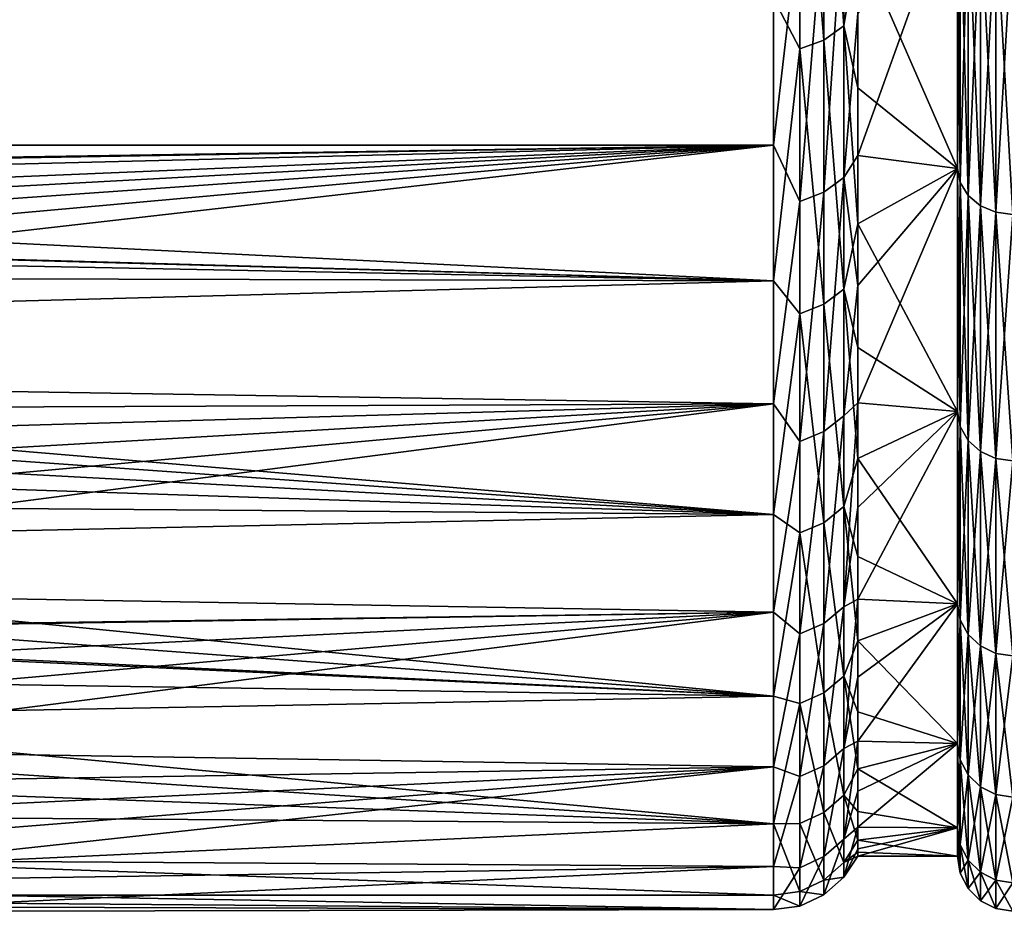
# Model space of a CAD drawing. Header units: millimetres. Extents: x -147 to 182, y -41 to 41.
# Tile 13 of 256: x -118 to -113, y -23 to -18. Entities that reach past the tile are written whole.
import ezdxf

# ---------------------------------------------------------------- set-up
doc = ezdxf.new("R2010")
doc.units = ezdxf.units.MM
doc.header["$LTSCALE"] = 51.403556
for name, color, linetype in [('12', 7, 'CONTINUOUS'), ('13', 7, 'CONTINUOUS'), ('14', 7, 'CONTINUOUS'), ('142', 7, 'CONTINUOUS'), ('35', 7, 'CONTINUOUS'), ('36', 7, 'CONTINUOUS'), ('37', 7, 'CONTINUOUS'), ('38', 7, 'CONTINUOUS')]:
    doc.layers.add(name, color=color, linetype=linetype)

msp = doc.modelspace()

# ---------------------------------------------------------------- linework, layer by layer
at = {"layer": '12', "color": 7, "linetype": 'CONTINUOUS'}
for points in [[(-113, -18.9658, 12.4735), (-112.9853, -17.4602, 14.6509), (-113, -17.3889, 14.5917), (-113, -18.9658, 12.4735)], [(-112.9853, -19.043, 12.5248), (-112.9853, -17.4602, 14.6509), (-113, -18.9658, 12.4735), (-112.9853, -19.043, 12.5248)], [(-112.9853, -17.4602, 14.6509), (-112.9853, -19.043, 12.5248), (-112.9427, -17.5243, 14.7047), (-112.9853, -17.4602, 14.6509)], [(-112.9427, -17.5243, 14.7047), (-112.9853, -19.043, 12.5248), (-112.9427, -19.113, 12.5708), (-112.9427, -17.5243, 14.7047)], [(-112.9427, -17.5243, 14.7047), (-112.9427, -19.113, 12.5708), (-112.8762, -17.5752, 14.7474), (-112.9427, -17.5243, 14.7047)], [(-112.8762, -17.5752, 14.7474), (-112.9427, -19.113, 12.5708), (-112.8762, -19.1684, 12.6073), (-112.8762, -17.5752, 14.7474)], [(-112.8762, -17.5752, 14.7474), (-112.8762, -19.1684, 12.6073), (-112.7924, -17.6078, 14.7747), (-112.8762, -17.5752, 14.7474)], [(-112.7924, -17.6078, 14.7747), (-112.8762, -19.1684, 12.6073), (-112.7924, -19.204, 12.6307), (-112.7924, -17.6078, 14.7747)], [(-112.7, -17.619, 14.7841), (-112.7924, -17.6078, 14.7747), (-112.7924, -19.204, 12.6307), (-112.7, -17.619, 14.7841)], [(-112.7, -19.2162, 12.6387), (-112.7, -17.619, 14.7841), (-112.7924, -19.204, 12.6307), (-112.7, -19.2162, 12.6387)], [(-113, -20.2854, 10.1878), (-112.9853, -19.043, 12.5248), (-113, -18.9658, 12.4735), (-113, -20.2854, 10.1878)], [(-112.9853, -20.3683, 10.2293), (-112.9853, -19.043, 12.5248), (-113, -20.2854, 10.1878), (-112.9853, -20.3683, 10.2293)], [(-112.9853, -19.043, 12.5248), (-112.9853, -20.3683, 10.2293), (-112.9427, -19.113, 12.5708), (-112.9853, -19.043, 12.5248)], [(-112.9427, -19.113, 12.5708), (-112.9853, -20.3683, 10.2293), (-112.9427, -20.4431, 10.2669), (-112.9427, -19.113, 12.5708)], [(-112.9427, -19.113, 12.5708), (-112.9427, -20.4431, 10.2669), (-112.8762, -19.1684, 12.6073), (-112.9427, -19.113, 12.5708)], [(-112.8762, -19.1684, 12.6073), (-112.9427, -20.4431, 10.2669), (-112.8762, -20.5024, 10.2967), (-112.8762, -19.1684, 12.6073)], [(-112.8762, -19.1684, 12.6073), (-112.8762, -20.5024, 10.2967), (-112.7924, -19.204, 12.6307), (-112.8762, -19.1684, 12.6073)], [(-112.7924, -19.204, 12.6307), (-112.8762, -20.5024, 10.2967), (-112.7924, -20.5405, 10.3158), (-112.7924, -19.204, 12.6307)], [(-112.7, -19.2162, 12.6387), (-112.7924, -19.204, 12.6307), (-112.7924, -20.5405, 10.3158), (-112.7, -19.2162, 12.6387)], [(-112.7, -20.5536, 10.3224), (-112.7, -19.2162, 12.6387), (-112.7924, -20.5405, 10.3158), (-112.7, -20.5536, 10.3224)], [(-113, -21.3309, 7.7641), (-112.9853, -20.3683, 10.2293), (-113, -20.2854, 10.1878), (-113, -21.3309, 7.7641)], [(-112.9853, -21.4181, 7.7956), (-112.9853, -20.3683, 10.2293), (-113, -21.3309, 7.7641), (-112.9853, -21.4181, 7.7956)], [(-112.9853, -20.3683, 10.2293), (-112.9853, -21.4181, 7.7956), (-112.9427, -20.4431, 10.2669), (-112.9853, -20.3683, 10.2293)], [(-112.9427, -20.4431, 10.2669), (-112.9853, -21.4181, 7.7956), (-112.9427, -21.4968, 7.8242), (-112.9427, -20.4431, 10.2669)], [(-112.9427, -20.4431, 10.2669), (-112.9427, -21.4968, 7.8242), (-112.8762, -20.5024, 10.2967), (-112.9427, -20.4431, 10.2669)], [(-112.8762, -20.5024, 10.2967), (-112.9427, -21.4968, 7.8242), (-112.8762, -21.5592, 7.8469), (-112.8762, -20.5024, 10.2967)], [(-112.8762, -20.5024, 10.2967), (-112.8762, -21.5592, 7.8469), (-112.7924, -20.5405, 10.3158), (-112.8762, -20.5024, 10.2967)], [(-112.7924, -20.5405, 10.3158), (-112.8762, -21.5592, 7.8469), (-112.7924, -21.5992, 7.8615), (-112.7924, -20.5405, 10.3158)], [(-112.7, -20.5536, 10.3224), (-112.7924, -20.5405, 10.3158), (-112.7924, -21.5992, 7.8615), (-112.7, -20.5536, 10.3224)], [(-112.7, -21.6129, 7.8665), (-112.7, -20.5536, 10.3224), (-112.7924, -21.5992, 7.8615), (-112.7, -21.6129, 7.8665)], [(-113, -22.0882, 5.2344), (-112.9853, -21.4181, 7.7956), (-113, -21.3309, 7.7641), (-113, -22.0882, 5.2344)], [(-112.9853, -22.1783, 5.2564), (-112.9853, -21.4181, 7.7956), (-113, -22.0882, 5.2344), (-112.9853, -22.1783, 5.2564)], [(-112.9853, -21.4181, 7.7956), (-112.9853, -22.1783, 5.2564), (-112.9427, -21.4968, 7.8242), (-112.9853, -21.4181, 7.7956)], [(-112.9427, -21.4968, 7.8242), (-112.9853, -22.1783, 5.2564), (-112.9427, -22.2598, 5.2757), (-112.9427, -21.4968, 7.8242)], [(-112.9427, -21.4968, 7.8242), (-112.9427, -22.2598, 5.2757), (-112.8762, -21.5592, 7.8469), (-112.9427, -21.4968, 7.8242)], [(-112.8762, -21.5592, 7.8469), (-112.9427, -22.2598, 5.2757), (-112.8762, -22.3244, 5.291), (-112.8762, -21.5592, 7.8469)], [(-112.8762, -21.5592, 7.8469), (-112.8762, -22.3244, 5.291), (-112.7924, -21.5992, 7.8615), (-112.8762, -21.5592, 7.8469)], [(-112.7924, -21.5992, 7.8615), (-112.8762, -22.3244, 5.291), (-112.7924, -22.3658, 5.3008), (-112.7924, -21.5992, 7.8615)], [(-112.7, -21.6129, 7.8665), (-112.7924, -21.5992, 7.8615), (-112.7924, -22.3658, 5.3008), (-112.7, -21.6129, 7.8665)], [(-112.7, -22.38, 5.3042), (-112.7, -21.6129, 7.8665), (-112.7924, -22.3658, 5.3008), (-112.7, -22.38, 5.3042)], [(-113, -22.5465, 2.6357), (-112.9853, -22.1783, 5.2564), (-113, -22.0882, 5.2344), (-113, -22.5465, 2.6357)], [(-112.9853, -22.6386, 2.6461), (-112.9853, -22.1783, 5.2564), (-113, -22.5465, 2.6357), (-112.9853, -22.6386, 2.6461)], [(-112.9853, -22.1783, 5.2564), (-112.9853, -22.6386, 2.6461), (-112.9427, -22.2598, 5.2757), (-112.9853, -22.1783, 5.2564)], [(-112.9427, -22.2598, 5.2757), (-112.9853, -22.6386, 2.6461), (-112.9427, -22.7217, 2.6558), (-112.9427, -22.2598, 5.2757)], [(-112.9427, -22.2598, 5.2757), (-112.9427, -22.7217, 2.6558), (-112.8762, -22.3244, 5.291), (-112.9427, -22.2598, 5.2757)], [(-112.8762, -22.3244, 5.291), (-112.9427, -22.7217, 2.6558), (-112.8762, -22.7877, 2.6635), (-112.8762, -22.3244, 5.291)], [(-112.8762, -22.3244, 5.291), (-112.8762, -22.7877, 2.6635), (-112.7924, -22.3658, 5.3008), (-112.8762, -22.3244, 5.291)], [(-112.7924, -22.3658, 5.3008), (-112.8762, -22.7877, 2.6635), (-112.7924, -22.83, 2.6684), (-112.7924, -22.3658, 5.3008)], [(-112.7, -22.38, 5.3042), (-112.7924, -22.3658, 5.3008), (-112.7924, -22.83, 2.6684), (-112.7, -22.38, 5.3042)], [(-112.7, -22.8445, 2.6701), (-112.7, -22.38, 5.3042), (-112.7924, -22.83, 2.6684), (-112.7, -22.8445, 2.6701)], [(-113, -22.7), (-112.9853, -22.6386, 2.6461), (-113, -22.5465, 2.6357), (-113, -22.7)], [(-112.9853, -22.7927), (-112.9853, -22.6386, 2.6461), (-113, -22.7), (-112.9853, -22.7927)], [(-112.9853, -22.6386, 2.6461), (-112.9853, -22.7927), (-112.9427, -22.7217, 2.6558), (-112.9853, -22.6386, 2.6461)], [(-112.9427, -22.7217, 2.6558), (-112.9853, -22.7927), (-112.9427, -22.8764), (-112.9427, -22.7217, 2.6558)], [(-112.9427, -22.7217, 2.6558), (-112.9427, -22.8764), (-112.8762, -22.7877, 2.6635), (-112.9427, -22.7217, 2.6558)], [(-112.8762, -22.7877, 2.6635), (-112.9427, -22.8764), (-112.8762, -22.9428), (-112.8762, -22.7877, 2.6635)], [(-112.8762, -22.7877, 2.6635), (-112.8762, -22.9428), (-112.7924, -22.83, 2.6684), (-112.8762, -22.7877, 2.6635)], [(-112.7924, -22.83, 2.6684), (-112.8762, -22.9428), (-112.7924, -22.9854, 0), (-112.7924, -22.83, 2.6684)], [(-112.7, -22.8445, 2.6701), (-112.7924, -22.83, 2.6684), (-112.7924, -22.9854, 0), (-112.7, -22.8445, 2.6701)], [(-112.7, -23), (-112.7, -22.8445, 2.6701), (-112.7924, -22.9854, 0), (-112.7, -23)]]:
    msp.add_3dface(points, dxfattribs=at)
at = {"layer": '13', "color": 7, "linetype": 'CONTINUOUS'}
for points in [[(-112.9853, -17.4602, -14.6509), (-112.9853, -19.043, -12.5248), (-113, -17.3889, -14.5917), (-112.9853, -17.4602, -14.6509)], [(-113, -17.3889, -14.5917), (-112.9853, -19.043, -12.5248), (-113, -18.9658, -12.4735), (-113, -17.3889, -14.5917)], [(-112.9853, -19.043, -12.5248), (-112.9853, -17.4602, -14.6509), (-112.9427, -19.113, -12.5708), (-112.9853, -19.043, -12.5248)], [(-112.9427, -19.113, -12.5708), (-112.9853, -17.4602, -14.6509), (-112.9427, -17.5243, -14.7047), (-112.9427, -19.113, -12.5708)], [(-112.9427, -19.113, -12.5708), (-112.9427, -17.5243, -14.7047), (-112.8762, -19.1684, -12.6073), (-112.9427, -19.113, -12.5708)], [(-112.8762, -19.1684, -12.6073), (-112.9427, -17.5243, -14.7047), (-112.8762, -17.5752, -14.7474), (-112.8762, -19.1684, -12.6073)], [(-112.8762, -19.1684, -12.6073), (-112.8762, -17.5752, -14.7474), (-112.7924, -19.204, -12.6307), (-112.8762, -19.1684, -12.6073)], [(-112.7924, -19.204, -12.6307), (-112.8762, -17.5752, -14.7474), (-112.7924, -17.6078, -14.7747), (-112.7924, -19.204, -12.6307)], [(-112.7, -17.619, -14.7841), (-112.7, -19.2162, -12.6387), (-112.7924, -17.6078, -14.7747), (-112.7, -17.619, -14.7841)], [(-112.7, -19.2162, -12.6387), (-112.7924, -19.204, -12.6307), (-112.7924, -17.6078, -14.7747), (-112.7, -19.2162, -12.6387)], [(-112.9853, -19.043, -12.5248), (-112.9853, -20.3683, -10.2293), (-113, -18.9658, -12.4735), (-112.9853, -19.043, -12.5248)], [(-113, -18.9658, -12.4735), (-112.9853, -20.3683, -10.2293), (-113, -20.2854, -10.1878), (-113, -18.9658, -12.4735)], [(-112.9853, -20.3683, -10.2293), (-112.9853, -19.043, -12.5248), (-112.9427, -20.4431, -10.2669), (-112.9853, -20.3683, -10.2293)], [(-112.9427, -20.4431, -10.2669), (-112.9853, -19.043, -12.5248), (-112.9427, -19.113, -12.5708), (-112.9427, -20.4431, -10.2669)], [(-112.9427, -20.4431, -10.2669), (-112.9427, -19.113, -12.5708), (-112.8762, -20.5024, -10.2967), (-112.9427, -20.4431, -10.2669)], [(-112.8762, -20.5024, -10.2967), (-112.9427, -19.113, -12.5708), (-112.8762, -19.1684, -12.6073), (-112.8762, -20.5024, -10.2967)], [(-112.8762, -20.5024, -10.2967), (-112.8762, -19.1684, -12.6073), (-112.7924, -20.5405, -10.3158), (-112.8762, -20.5024, -10.2967)], [(-112.7924, -20.5405, -10.3158), (-112.8762, -19.1684, -12.6073), (-112.7924, -19.204, -12.6307), (-112.7924, -20.5405, -10.3158)], [(-112.7, -19.2162, -12.6387), (-112.7, -20.5536, -10.3224), (-112.7924, -19.204, -12.6307), (-112.7, -19.2162, -12.6387)], [(-112.7, -20.5536, -10.3224), (-112.7924, -20.5405, -10.3158), (-112.7924, -19.204, -12.6307), (-112.7, -20.5536, -10.3224)], [(-112.9853, -20.3683, -10.2293), (-112.9853, -21.4181, -7.7956), (-113, -20.2854, -10.1878), (-112.9853, -20.3683, -10.2293)], [(-113, -20.2854, -10.1878), (-112.9853, -21.4181, -7.7956), (-113, -21.3309, -7.7641), (-113, -20.2854, -10.1878)], [(-112.9853, -21.4181, -7.7956), (-112.9853, -20.3683, -10.2293), (-112.9427, -21.4968, -7.8242), (-112.9853, -21.4181, -7.7956)], [(-112.9427, -21.4968, -7.8242), (-112.9853, -20.3683, -10.2293), (-112.9427, -20.4431, -10.2669), (-112.9427, -21.4968, -7.8242)], [(-112.9427, -21.4968, -7.8242), (-112.9427, -20.4431, -10.2669), (-112.8762, -21.5592, -7.8469), (-112.9427, -21.4968, -7.8242)], [(-112.8762, -21.5592, -7.8469), (-112.9427, -20.4431, -10.2669), (-112.8762, -20.5024, -10.2967), (-112.8762, -21.5592, -7.8469)], [(-112.8762, -21.5592, -7.8469), (-112.8762, -20.5024, -10.2967), (-112.7924, -21.5992, -7.8615), (-112.8762, -21.5592, -7.8469)], [(-112.7924, -21.5992, -7.8615), (-112.8762, -20.5024, -10.2967), (-112.7924, -20.5405, -10.3158), (-112.7924, -21.5992, -7.8615)], [(-112.7, -20.5536, -10.3224), (-112.7, -21.6129, -7.8665), (-112.7924, -20.5405, -10.3158), (-112.7, -20.5536, -10.3224)], [(-112.7, -21.6129, -7.8665), (-112.7924, -21.5992, -7.8615), (-112.7924, -20.5405, -10.3158), (-112.7, -21.6129, -7.8665)], [(-112.9853, -21.4181, -7.7956), (-112.9853, -22.1783, -5.2564), (-113, -21.3309, -7.7641), (-112.9853, -21.4181, -7.7956)], [(-113, -21.3309, -7.7641), (-112.9853, -22.1783, -5.2564), (-113, -22.0882, -5.2344), (-113, -21.3309, -7.7641)], [(-112.9853, -22.1783, -5.2564), (-112.9853, -21.4181, -7.7956), (-112.9427, -22.2598, -5.2757), (-112.9853, -22.1783, -5.2564)], [(-112.9427, -22.2598, -5.2757), (-112.9853, -21.4181, -7.7956), (-112.9427, -21.4968, -7.8242), (-112.9427, -22.2598, -5.2757)], [(-112.9427, -22.2598, -5.2757), (-112.9427, -21.4968, -7.8242), (-112.8762, -22.3244, -5.291), (-112.9427, -22.2598, -5.2757)], [(-112.8762, -22.3244, -5.291), (-112.9427, -21.4968, -7.8242), (-112.8762, -21.5592, -7.8469), (-112.8762, -22.3244, -5.291)], [(-112.8762, -22.3244, -5.291), (-112.8762, -21.5592, -7.8469), (-112.7924, -22.3658, -5.3008), (-112.8762, -22.3244, -5.291)], [(-112.7924, -22.3658, -5.3008), (-112.8762, -21.5592, -7.8469), (-112.7924, -21.5992, -7.8615), (-112.7924, -22.3658, -5.3008)], [(-112.7, -21.6129, -7.8665), (-112.7, -22.38, -5.3042), (-112.7924, -21.5992, -7.8615), (-112.7, -21.6129, -7.8665)], [(-112.7, -22.38, -5.3042), (-112.7924, -22.3658, -5.3008), (-112.7924, -21.5992, -7.8615), (-112.7, -22.38, -5.3042)], [(-112.9853, -22.1783, -5.2564), (-112.9853, -22.6386, -2.6461), (-113, -22.0882, -5.2344), (-112.9853, -22.1783, -5.2564)], [(-113, -22.0882, -5.2344), (-112.9853, -22.6386, -2.6461), (-113, -22.5465, -2.6357), (-113, -22.0882, -5.2344)], [(-112.9853, -22.6386, -2.6461), (-112.9853, -22.1783, -5.2564), (-112.9427, -22.7217, -2.6558), (-112.9853, -22.6386, -2.6461)], [(-112.9427, -22.7217, -2.6558), (-112.9853, -22.1783, -5.2564), (-112.9427, -22.2598, -5.2757), (-112.9427, -22.7217, -2.6558)], [(-112.9427, -22.7217, -2.6558), (-112.9427, -22.2598, -5.2757), (-112.8762, -22.7877, -2.6635), (-112.9427, -22.7217, -2.6558)], [(-112.8762, -22.7877, -2.6635), (-112.9427, -22.2598, -5.2757), (-112.8762, -22.3244, -5.291), (-112.8762, -22.7877, -2.6635)], [(-112.8762, -22.7877, -2.6635), (-112.8762, -22.3244, -5.291), (-112.7924, -22.83, -2.6684), (-112.8762, -22.7877, -2.6635)], [(-112.7924, -22.83, -2.6684), (-112.8762, -22.3244, -5.291), (-112.7924, -22.3658, -5.3008), (-112.7924, -22.83, -2.6684)], [(-112.7, -22.38, -5.3042), (-112.7, -22.8445, -2.6701), (-112.7924, -22.3658, -5.3008), (-112.7, -22.38, -5.3042)], [(-112.7, -22.8445, -2.6701), (-112.7924, -22.83, -2.6684), (-112.7924, -22.3658, -5.3008), (-112.7, -22.8445, -2.6701)], [(-112.9853, -22.7927), (-113, -22.7), (-113, -22.5465, -2.6357), (-112.9853, -22.7927)], [(-112.9853, -22.6386, -2.6461), (-112.9853, -22.7927), (-113, -22.5465, -2.6357), (-112.9853, -22.6386, -2.6461)], [(-112.9427, -22.8764), (-112.9853, -22.7927), (-112.9853, -22.6386, -2.6461), (-112.9427, -22.8764)], [(-112.9427, -22.8764), (-112.9853, -22.6386, -2.6461), (-112.9427, -22.7217, -2.6558), (-112.9427, -22.8764)], [(-112.8762, -22.9428), (-112.9427, -22.8764), (-112.9427, -22.7217, -2.6558), (-112.8762, -22.9428)], [(-112.8762, -22.9428), (-112.9427, -22.7217, -2.6558), (-112.8762, -22.7877, -2.6635), (-112.8762, -22.9428)], [(-112.7924, -22.9854, 0), (-112.8762, -22.9428), (-112.8762, -22.7877, -2.6635), (-112.7924, -22.9854, 0)], [(-112.7924, -22.9854, 0), (-112.8762, -22.7877, -2.6635), (-112.7924, -22.83, -2.6684), (-112.7924, -22.9854, 0)], [(-112.7, -22.8445, -2.6701), (-112.7, -23), (-112.7924, -22.83, -2.6684), (-112.7, -22.8445, -2.6701)], [(-112.7, -23), (-112.7924, -22.9854, 0), (-112.7924, -22.83, -2.6684), (-112.7, -23)]]:
    msp.add_3dface(points, dxfattribs=at)
at = {"layer": '14', "color": 7, "linetype": 'CONTINUOUS'}
for points in [[(-113, -17.3889, -14.5917), (-113, -18.9658, -12.4735), (-113.5417, -17.7272, -14.1787), (-113, -17.3889, -14.5917)], [(-113.5417, -17.7272, -14.1787), (-113, -18.9658, -12.4735), (-113.5417, -18.529, -13.1136), (-113.5417, -17.7272, -14.1787)], [(-113.5417, -18.529, -13.1136), (-113, -18.9658, -12.4735), (-113.5417, -19.2668, -12.0033), (-113.5417, -18.529, -13.1136)], [(-113, -18.9658, -12.4735), (-113, -20.2854, -10.1878), (-113.5417, -19.2668, -12.0033), (-113, -18.9658, -12.4735)], [(-113.5417, -19.2668, -12.0033), (-113, -20.2854, -10.1878), (-113.5417, -19.9382, -10.8516), (-113.5417, -19.2668, -12.0033)], [(-113.5417, -19.9382, -10.8516), (-113, -20.2854, -10.1878), (-113.5417, -20.5409, -9.6624), (-113.5417, -19.9382, -10.8516)], [(-113, -20.2854, -10.1878), (-113, -21.3309, -7.7641), (-113.5417, -20.5409, -9.6624), (-113, -20.2854, -10.1878)], [(-113.5417, -20.5409, -9.6624), (-113, -21.3309, -7.7641), (-113.5417, -21.0727, -8.44), (-113.5417, -20.5409, -9.6624)], [(-113.5417, -21.0727, -8.44), (-113, -21.3309, -7.7641), (-113.5417, -21.5318, -7.1884), (-113.5417, -21.0727, -8.44)], [(-113, -21.3309, -7.7641), (-113, -22.0882, -5.2344), (-113.5417, -21.5318, -7.1884), (-113, -21.3309, -7.7641)], [(-113.5417, -21.5318, -7.1884), (-113, -22.0882, -5.2344), (-113.5417, -21.9166, -5.912), (-113.5417, -21.5318, -7.1884)], [(-113.5417, -21.9166, -5.912), (-113, -22.0882, -5.2344), (-113.5417, -22.2259, -4.6152), (-113.5417, -21.9166, -5.912)], [(-113, -22.0882, -5.2344), (-113, -22.5465, -2.6357), (-113.5417, -22.2259, -4.6152), (-113, -22.0882, -5.2344)], [(-113.5417, -22.2259, -4.6152), (-113, -22.5465, -2.6357), (-113.5417, -22.4585, -3.3025), (-113.5417, -22.2259, -4.6152)], [(-113.5417, -22.4585, -3.3025), (-113, -22.5465, -2.6357), (-113.5417, -22.6136, -1.9784), (-113.5417, -22.4585, -3.3025)], [(-113, -22.5465, -2.6357), (-113, -22.7), (-113.5417, -22.6136, -1.9784), (-113, -22.5465, -2.6357)], [(-113.5417, -22.6136, -1.9784), (-113, -22.7), (-113.5417, -22.6784, -0.9902), (-113.5417, -22.6136, -1.9784)], [(-113, -22.7), (-113.5417, -22.7), (-113.5417, -22.6784, -0.9902), (-113, -22.7)]]:
    msp.add_3dface(points, dxfattribs=at)
at = {"layer": '142', "color": 7, "linetype": 'CONTINUOUS'}
for points in [[(-113, -18.9658, 12.4735), (-113, -17.3889, 14.5917), (-113.5417, -18.8955, 12.5798), (-113, -18.9658, 12.4735)], [(-113, -17.3889, 14.5917), (-113.5417, -18.1244, 13.6673), (-113.5417, -18.8955, 12.5798), (-113, -17.3889, 14.5917)], [(-113, -18.9658, 12.4735), (-113.5417, -18.8955, 12.5798), (-113.5417, -19.6014, 11.4488), (-113, -18.9658, 12.4735)], [(-113, -20.2854, 10.1878), (-113, -18.9658, 12.4735), (-113.5417, -20.2397, 10.2784), (-113, -20.2854, 10.1878)], [(-113, -18.9658, 12.4735), (-113.5417, -19.6014, 11.4488), (-113.5417, -20.2397, 10.2784), (-113, -18.9658, 12.4735)], [(-113, -20.2854, 10.1878), (-113.5417, -20.2397, 10.2784), (-113.5417, -20.8081, 9.0726), (-113, -20.2854, 10.1878)], [(-113, -21.3309, 7.7641), (-113, -20.2854, 10.1878), (-113.5417, -21.3048, 7.8354), (-113, -21.3309, 7.7641)], [(-113, -20.2854, 10.1878), (-113.5417, -20.8081, 9.0726), (-113.5417, -21.3048, 7.8354), (-113, -20.2854, 10.1878)], [(-113, -21.3309, 7.7641), (-113.5417, -21.3048, 7.8354), (-113.5417, -21.7281, 6.5712), (-113, -21.3309, 7.7641)], [(-113, -22.0882, 5.2344), (-113, -21.3309, 7.7641), (-113.5417, -22.0763, 5.2844), (-113, -22.0882, 5.2344)], [(-113, -21.3309, 7.7641), (-113.5417, -21.7281, 6.5712), (-113.5417, -22.0763, 5.2844), (-113, -21.3309, 7.7641)], [(-113, -22.0882, 5.2344), (-113.5417, -22.0763, 5.2844), (-113.5417, -22.3485, 3.9793), (-113, -22.0882, 5.2344)], [(-113, -22.5465, 2.6357), (-113, -22.0882, 5.2344), (-113.5417, -22.5435, 2.6605), (-113, -22.5465, 2.6357)], [(-113, -22.0882, 5.2344), (-113.5417, -22.3485, 3.9793), (-113.5417, -22.5435, 2.6605), (-113, -22.0882, 5.2344)], [(-113, -22.5465, 2.6357), (-113.5417, -22.5435, 2.6605), (-113.5417, -22.6609, 1.3326), (-113, -22.5465, 2.6357)], [(-113, -22.7), (-113, -22.5465, 2.6357), (-113.5417, -22.7), (-113, -22.7)], [(-113.5417, -22.7), (-113, -22.5465, 2.6357), (-113.5417, -22.6609, 1.3326), (-113.5417, -22.7)]]:
    msp.add_3dface(points, dxfattribs=at)
at = {"layer": '35', "color": 7, "linetype": 'CONTINUOUS'}
for points in [[(-144.9361, -17.1816, 15.2903), (-144.9361, -18.8405, 13.1923), (-114, -17.1816, 15.2903), (-144.9361, -17.1816, 15.2903)], [(-114, -17.1816, 15.2903), (-144.9361, -18.8405, 13.1923), (-114, -18.8405, 13.1922), (-114, -17.1816, 15.2903)], [(-144.9361, -18.8405, 13.1923), (-131.5716, -19.1135, 12.7935), (-114, -18.8405, 13.1922), (-144.9361, -18.8405, 13.1923)], [(-131.5716, -19.1135, 12.7935), (-130.2266, -19.1136, 12.7934), (-114, -18.8405, 13.1922), (-131.5716, -19.1135, 12.7935)], [(-130.2266, -19.1136, 12.7934), (-128.8774, -19.2102, 12.6478), (-114, -18.8405, 13.1922), (-130.2266, -19.1136, 12.7934)], [(-128.8774, -19.2102, 12.6478), (-127.518, -19.4038, 12.3488), (-114, -18.8405, 13.1922), (-128.8774, -19.2102, 12.6478)], [(-127.518, -19.4038, 12.3488), (-126.835, -19.5367, 12.1374), (-114, -18.8405, 13.1922), (-127.518, -19.4038, 12.3488)], [(-126.835, -19.5367, 12.1374), (-126.1514, -19.693, 11.8822), (-114, -18.8405, 13.1922), (-126.835, -19.5367, 12.1374)], [(-126.1514, -19.693, 11.8822), (-125.4698, -19.8715, 11.5812), (-114, -18.8405, 13.1922), (-126.1514, -19.693, 11.8822)], [(-125.4698, -19.8715, 11.5812), (-124.7939, -20.0701, 11.2335), (-114, -18.8405, 13.1922), (-125.4698, -19.8715, 11.5812)], [(-114, -18.8405, 13.1922), (-124.7939, -20.0701, 11.2335), (-114, -20.2446, 10.9158), (-114, -18.8405, 13.1922)], [(-124.7939, -20.0701, 11.2335), (-124.1284, -20.2862, 10.8383), (-114, -20.2446, 10.9158), (-124.7939, -20.0701, 11.2335)], [(-124.1284, -20.2862, 10.8383), (-123.4792, -20.516, 10.3968), (-114, -20.2446, 10.9158), (-124.1284, -20.2862, 10.8383)], [(-123.4792, -20.516, 10.3968), (-122.8524, -20.7551, 9.9109), (-114, -20.2446, 10.9158), (-123.4792, -20.516, 10.3968)], [(-122.8524, -20.7551, 9.9109), (-122.2541, -20.9985, 9.3842), (-114, -20.2446, 10.9158), (-122.8524, -20.7551, 9.9109)], [(-122.2541, -20.9985, 9.3842), (-121.6895, -21.2414, 8.8206), (-114, -20.2446, 10.9158), (-122.2541, -20.9985, 9.3842)], [(-114, -20.2446, 10.9158), (-121.6895, -21.2414, 8.8206), (-114, -21.375, 8.4917), (-114, -20.2446, 10.9158)], [(-121.6895, -21.2414, 8.8206), (-121.1631, -21.479, 8.2252), (-114, -21.375, 8.4917), (-121.6895, -21.2414, 8.8206)], [(-121.1631, -21.479, 8.2252), (-121.1475, -21.4861, 8.2064), (-114, -21.375, 8.4917), (-121.1631, -21.479, 8.2252)], [(-121.1475, -21.4861, 8.2064), (-120.6782, -21.707, 7.603), (-114, -21.375, 8.4917), (-121.1475, -21.4861, 8.2064)], [(-120.6782, -21.707, 7.603), (-120.2368, -21.922, 6.9588), (-114, -21.375, 8.4917), (-120.6782, -21.707, 7.603)], [(-120.2368, -21.922, 6.9588), (-119.8399, -22.1212, 6.2969), (-114, -21.375, 8.4917), (-120.2368, -21.922, 6.9588)], [(-114, -21.375, 8.4917), (-119.8399, -22.1212, 6.2969), (-114, -22.2163, 5.9528), (-114, -21.375, 8.4917)], [(-119.8399, -22.1212, 6.2969), (-119.4877, -22.3025, 5.6211), (-114, -22.2163, 5.9528), (-119.8399, -22.1212, 6.2969)], [(-119.4877, -22.3025, 5.6211), (-119.1798, -22.4645, 4.9344), (-114, -22.2163, 5.9528), (-119.4877, -22.3025, 5.6211)], [(-119.1798, -22.4645, 4.9344), (-118.9156, -22.6059, 4.2396), (-114, -22.2163, 5.9528), (-119.1798, -22.4645, 4.9344)], [(-118.9156, -22.6059, 4.2396), (-118.6942, -22.7261, 3.539), (-114, -22.2163, 5.9528), (-118.9156, -22.6059, 4.2396)], [(-114, -22.2163, 5.9528), (-118.6942, -22.7261, 3.539), (-114, -22.7572, 3.3334), (-114, -22.2163, 5.9528)], [(-118.6942, -22.7261, 3.539), (-118.5146, -22.8247, 2.8341), (-114, -22.7572, 3.3334), (-118.6942, -22.7261, 3.539)], [(-118.5146, -22.8247, 2.8341), (-118.2779, -22.9563, 1.4167), (-114, -22.7572, 3.3334), (-118.5146, -22.8247, 2.8341)], [(-114, -22.7572, 3.3334), (-118.2779, -22.9563, 1.4167), (-114, -22.9903, 0.6689), (-114, -22.7572, 3.3334)], [(-114, -22.9125, -2.0046), (-114, -22.9903, 0.6689), (-118.3564, -22.9125, -2.0046), (-114, -22.9125, -2.0046)], [(-118.3564, -22.9125, -2.0046), (-114, -22.9903, 0.6689), (-118.2392, -22.978, -1.0063), (-118.3564, -22.9125, -2.0046)], [(-118.2779, -22.9563, 1.4167), (-118.2, -23), (-114, -22.9903, 0.6689), (-118.2779, -22.9563, 1.4167)], [(-114, -22.9903, 0.6689), (-118.2, -23), (-118.2392, -22.978, -1.0063), (-114, -22.9903, 0.6689)]]:
    msp.add_3dface(points, dxfattribs=at)
at = {"layer": '36', "color": 7, "linetype": 'CONTINUOUS'}
for points in [[(-114, -18.0416, -14.2654), (-114, -19.5757, -12.0744), (-144.9361, -18.0416, -14.2654), (-114, -18.0416, -14.2654)], [(-144.9361, -18.0416, -14.2654), (-114, -19.5757, -12.0744), (-130.9, -19.1015, -12.8114), (-144.9361, -18.0416, -14.2654)], [(-130.9, -19.1015, -12.8114), (-114, -19.5757, -12.0744), (-129.544, -19.1505, -12.7381), (-130.9, -19.1015, -12.8114)], [(-129.544, -19.1505, -12.7381), (-114, -19.5757, -12.0744), (-128.1799, -19.2976, -12.5141), (-129.544, -19.1505, -12.7381)], [(-128.1799, -19.2976, -12.5141), (-114, -19.5757, -12.0744), (-126.8055, -19.543, -12.1273), (-128.1799, -19.2976, -12.5141)], [(-126.8055, -19.543, -12.1273), (-114, -19.5757, -12.0744), (-125.4304, -19.8824, -11.5624), (-126.8055, -19.543, -12.1273)], [(-114, -19.5757, -12.0744), (-114, -20.8451, -9.7202), (-125.4304, -19.8824, -11.5624), (-114, -19.5757, -12.0744)], [(-125.4304, -19.8824, -11.5624), (-114, -20.8451, -9.7202), (-124.7499, -20.0838, -11.209), (-125.4304, -19.8824, -11.5624)], [(-124.7499, -20.0838, -11.209), (-114, -20.8451, -9.7202), (-124.0807, -20.3025, -10.8078), (-124.7499, -20.0838, -11.209)], [(-124.0807, -20.3025, -10.8078), (-114, -20.8451, -9.7202), (-123.4283, -20.5348, -10.3596), (-124.0807, -20.3025, -10.8078)], [(-123.4283, -20.5348, -10.3596), (-114, -20.8451, -9.7202), (-122.7991, -20.7762, -9.8666), (-123.4283, -20.5348, -10.3596)], [(-122.7991, -20.7762, -9.8666), (-114, -20.8451, -9.7202), (-122.1992, -21.0216, -9.3324), (-122.7991, -20.7762, -9.8666)], [(-114, -20.8451, -9.7202), (-114, -21.8326, -7.2345), (-122.1992, -21.0216, -9.3324), (-114, -20.8451, -9.7202)], [(-122.1992, -21.0216, -9.3324), (-114, -21.8326, -7.2345), (-121.6341, -21.2659, -8.7614), (-122.1992, -21.0216, -9.3324)], [(-121.6341, -21.2659, -8.7614), (-114, -21.8326, -7.2345), (-121.146, -21.4869, -8.2045), (-121.6341, -21.2659, -8.7614)], [(-121.146, -21.4869, -8.2045), (-114, -21.8326, -7.2345), (-121.1082, -21.5043, -8.1587), (-121.146, -21.4869, -8.2045)], [(-121.1082, -21.5043, -8.1587), (-114, -21.8326, -7.2345), (-120.6246, -21.7327, -7.5292), (-121.1082, -21.5043, -8.1587)], [(-120.6246, -21.7327, -7.5292), (-114, -21.8326, -7.2345), (-120.1854, -21.9475, -6.8779), (-120.6246, -21.7327, -7.5292)], [(-114, -21.8326, -7.2345), (-114, -22.5248, -4.651), (-120.1854, -21.9475, -6.8779), (-114, -21.8326, -7.2345)], [(-120.1854, -21.9475, -6.8779), (-114, -22.5248, -4.651), (-119.7913, -22.146, -6.2091), (-120.1854, -21.9475, -6.8779)], [(-119.7913, -22.146, -6.2091), (-114, -22.5248, -4.651), (-119.4425, -22.3261, -5.5267), (-119.7913, -22.146, -6.2091)], [(-119.4425, -22.3261, -5.5267), (-114, -22.5248, -4.651), (-119.1387, -22.4863, -4.8338), (-119.4425, -22.3261, -5.5267)], [(-119.1387, -22.4863, -4.8338), (-114, -22.5248, -4.651), (-118.6626, -22.7433, -3.4264), (-119.1387, -22.4863, -4.8338)], [(-114, -22.5248, -4.651), (-114, -22.9125, -2.0046), (-118.6626, -22.7433, -3.4264), (-114, -22.5248, -4.651)], [(-114, -22.9125, -2.0046), (-118.3564, -22.9125, -2.0046), (-118.6626, -22.7433, -3.4264), (-114, -22.9125, -2.0046)]]:
    msp.add_3dface(points, dxfattribs=at)
at = {"layer": '37', "color": 7, "linetype": 'CONTINUOUS'}
for points in [[(-114, -17.1816, 15.2903), (-114, -18.8405, 13.1922), (-113.8571, -17.603, 14.7707), (-114, -17.1816, 15.2903)], [(-113.6178, -19.0156, 12.6202), (-113.6178, -17.483, 14.67), (-113.726, -19.0954, 12.6732), (-113.6178, -19.0156, 12.6202)], [(-113.6178, -17.483, 14.67), (-113.726, -17.5564, 14.7316), (-113.726, -19.0954, 12.6732), (-113.6178, -17.483, 14.67)], [(-113.6178, -17.483, 14.67), (-113.6178, -19.0156, 12.6202), (-113.5417, -18.1244, 13.6673), (-113.6178, -17.483, 14.67)], [(-113.8571, -17.603, 14.7707), (-113.8571, -19.1462, 12.7069), (-113.726, -17.5564, 14.7316), (-113.8571, -17.603, 14.7707)], [(-113.726, -17.5564, 14.7316), (-113.8571, -19.1462, 12.7069), (-113.726, -19.0954, 12.6732), (-113.726, -17.5564, 14.7316)], [(-113.8571, -17.603, 14.7707), (-114, -18.8405, 13.1922), (-113.8571, -19.1462, 12.7069), (-113.8571, -17.603, 14.7707)], [(-113.5417, -18.1244, 13.6673), (-113.6178, -19.0156, 12.6202), (-113.5417, -18.8955, 12.5798), (-113.5417, -18.1244, 13.6673)], [(-114, -18.8405, 13.1922), (-114, -20.2446, 10.9158), (-113.8571, -19.1462, 12.7069), (-114, -18.8405, 13.1922)], [(-113.5417, -18.8955, 12.5798), (-113.6178, -19.0156, 12.6202), (-113.5417, -19.6014, 11.4488), (-113.5417, -18.8955, 12.5798)], [(-113.6178, -20.309, 10.4118), (-113.6178, -19.0156, 12.6202), (-113.726, -20.3943, 10.4556), (-113.6178, -20.309, 10.4118)], [(-113.6178, -19.0156, 12.6202), (-113.726, -19.0954, 12.6732), (-113.726, -20.3943, 10.4556), (-113.6178, -19.0156, 12.6202)], [(-113.6178, -19.0156, 12.6202), (-113.6178, -20.309, 10.4118), (-113.5417, -19.6014, 11.4488), (-113.6178, -19.0156, 12.6202)], [(-113.8571, -19.1462, 12.7069), (-113.8571, -20.4485, 10.4833), (-113.726, -19.0954, 12.6732), (-113.8571, -19.1462, 12.7069)], [(-113.726, -19.0954, 12.6732), (-113.8571, -20.4485, 10.4833), (-113.726, -20.3943, 10.4556), (-113.726, -19.0954, 12.6732)], [(-113.8571, -19.1462, 12.7069), (-114, -20.2446, 10.9158), (-113.8571, -20.4485, 10.4833), (-113.8571, -19.1462, 12.7069)], [(-113.5417, -19.6014, 11.4488), (-113.6178, -20.309, 10.4118), (-113.5417, -20.2397, 10.2784), (-113.5417, -19.6014, 11.4488)], [(-114, -20.2446, 10.9158), (-114, -21.375, 8.4917), (-113.8571, -20.4485, 10.4833), (-114, -20.2446, 10.9158)], [(-113.6178, -20.309, 10.4118), (-113.6178, -21.3471, 8.0725), (-113.5417, -20.2397, 10.2784), (-113.6178, -20.309, 10.4118)], [(-113.5417, -20.2397, 10.2784), (-113.6178, -21.3471, 8.0725), (-113.5417, -20.8081, 9.0726), (-113.5417, -20.2397, 10.2784)], [(-113.6178, -21.3471, 8.0725), (-113.6178, -20.309, 10.4118), (-113.726, -21.4367, 8.1064), (-113.6178, -21.3471, 8.0725)], [(-113.6178, -20.309, 10.4118), (-113.726, -20.3943, 10.4556), (-113.726, -21.4367, 8.1064), (-113.6178, -20.309, 10.4118)], [(-113.8571, -20.4485, 10.4833), (-113.8571, -21.4937, 8.1279), (-113.726, -20.3943, 10.4556), (-113.8571, -20.4485, 10.4833)], [(-113.726, -20.3943, 10.4556), (-113.8571, -21.4937, 8.1279), (-113.726, -21.4367, 8.1064), (-113.726, -20.3943, 10.4556)], [(-113.8571, -20.4485, 10.4833), (-114, -21.375, 8.4917), (-113.8571, -21.4937, 8.1279), (-113.8571, -20.4485, 10.4833)], [(-113.5417, -20.8081, 9.0726), (-113.6178, -21.3471, 8.0725), (-113.5417, -21.3048, 7.8354), (-113.5417, -20.8081, 9.0726)], [(-113.6178, -21.3471, 8.0725), (-113.6178, -22.1167, 5.6316), (-113.5417, -21.3048, 7.8354), (-113.6178, -21.3471, 8.0725)], [(-113.5417, -21.3048, 7.8354), (-113.6178, -22.1167, 5.6316), (-113.5417, -21.7281, 6.5712), (-113.5417, -21.3048, 7.8354)], [(-114, -21.375, 8.4917), (-114, -22.2163, 5.9528), (-113.8571, -21.4937, 8.1279), (-114, -21.375, 8.4917)], [(-113.6178, -22.1167, 5.6316), (-113.6178, -21.3471, 8.0725), (-113.726, -22.2096, 5.6552), (-113.6178, -22.1167, 5.6316)], [(-113.6178, -21.3471, 8.0725), (-113.726, -21.4367, 8.1064), (-113.726, -22.2096, 5.6552), (-113.6178, -21.3471, 8.0725)], [(-113.8571, -21.4937, 8.1279), (-113.8571, -22.2686, 5.6703), (-113.726, -21.4367, 8.1064), (-113.8571, -21.4937, 8.1279)], [(-113.726, -21.4367, 8.1064), (-113.8571, -22.2686, 5.6703), (-113.726, -22.2096, 5.6552), (-113.726, -21.4367, 8.1064)], [(-113.8571, -21.4937, 8.1279), (-114, -22.2163, 5.9528), (-113.8571, -22.2686, 5.6703), (-113.8571, -21.4937, 8.1279)], [(-113.5417, -21.7281, 6.5712), (-113.6178, -22.1167, 5.6316), (-113.5417, -22.0763, 5.2844), (-113.5417, -21.7281, 6.5712)], [(-113.6178, -22.1167, 5.6316), (-113.6178, -22.6081, 3.1199), (-113.5417, -22.0763, 5.2844), (-113.6178, -22.1167, 5.6316)], [(-113.5417, -22.0763, 5.2844), (-113.6178, -22.6081, 3.1199), (-113.5417, -22.3485, 3.9793), (-113.5417, -22.0763, 5.2844)], [(-113.6178, -22.6081, 3.1199), (-113.6178, -22.1167, 5.6316), (-113.726, -22.7031, 3.133), (-113.6178, -22.6081, 3.1199)], [(-113.6178, -22.1167, 5.6316), (-113.726, -22.2096, 5.6552), (-113.726, -22.7031, 3.133), (-113.6178, -22.1167, 5.6316)], [(-114, -22.2163, 5.9528), (-114, -22.7572, 3.3334), (-113.8571, -22.2686, 5.6703), (-114, -22.2163, 5.9528)], [(-113.8571, -22.2686, 5.6703), (-113.8571, -22.7634, 3.1413), (-113.726, -22.2096, 5.6552), (-113.8571, -22.2686, 5.6703)], [(-113.726, -22.2096, 5.6552), (-113.8571, -22.7634, 3.1413), (-113.726, -22.7031, 3.133), (-113.726, -22.2096, 5.6552)], [(-113.8571, -22.2686, 5.6703), (-114, -22.7572, 3.3334), (-113.8571, -22.7634, 3.1413), (-113.8571, -22.2686, 5.6703)], [(-113.5417, -22.3485, 3.9793), (-113.6178, -22.6081, 3.1199), (-113.5417, -22.5435, 2.6605), (-113.5417, -22.3485, 3.9793)], [(-113.6178, -22.6081, 3.1199), (-113.6178, -22.8153, 0.569), (-113.5417, -22.5435, 2.6605), (-113.6178, -22.6081, 3.1199)], [(-113.5417, -22.5435, 2.6605), (-113.6178, -22.8153, 0.569), (-113.5417, -22.6609, 1.3326), (-113.5417, -22.5435, 2.6605)], [(-113.6178, -22.8153, 0.569), (-113.6178, -22.6081, 3.1199), (-113.726, -22.9111, 0.5714), (-113.6178, -22.8153, 0.569)], [(-113.6178, -22.6081, 3.1199), (-113.726, -22.7031, 3.133), (-113.726, -22.9111, 0.5714), (-113.6178, -22.6081, 3.1199)], [(-113.5417, -22.6136, -1.9784), (-113.5417, -22.6784, -0.9902), (-113.6178, -22.7356, -1.9891), (-113.5417, -22.6136, -1.9784)], [(-113.6178, -22.8153, 0.569), (-113.5417, -22.7), (-113.5417, -22.6609, 1.3326), (-113.6178, -22.8153, 0.569)], [(-113.8571, -22.7634, 3.1413), (-113.8571, -22.972, 0.5729), (-113.726, -22.7031, 3.133), (-113.8571, -22.7634, 3.1413)], [(-113.726, -22.7031, 3.133), (-113.8571, -22.972, 0.5729), (-113.726, -22.9111, 0.5714), (-113.726, -22.7031, 3.133)], [(-113.5417, -22.6784, -0.9902), (-113.5417, -22.7), (-113.6178, -22.7356, -1.9891), (-113.5417, -22.6784, -0.9902)], [(-113.6178, -22.7356, -1.9891), (-113.5417, -22.7), (-113.6178, -22.8153, 0.569), (-113.6178, -22.7356, -1.9891)], [(-114, -22.7572, 3.3334), (-114, -22.9903, 0.6689), (-113.8571, -22.7634, 3.1413), (-114, -22.7572, 3.3334)], [(-113.8571, -22.7634, 3.1413), (-114, -22.9903, 0.6689), (-113.8571, -22.972, 0.5729), (-113.8571, -22.7634, 3.1413)], [(-113.6178, -22.7356, -1.9891), (-113.6178, -22.8153, 0.569), (-113.726, -22.831, -1.9975), (-113.6178, -22.7356, -1.9891)], [(-113.726, -22.831, -1.9975), (-113.6178, -22.8153, 0.569), (-113.726, -22.9111, 0.5714), (-113.726, -22.831, -1.9975)], [(-113.8571, -22.8917, -2.0028), (-113.726, -22.831, -1.9975), (-113.726, -22.9111, 0.5714), (-113.8571, -22.8917, -2.0028)], [(-113.8571, -22.972, 0.5729), (-114, -22.9125, -2.0046), (-113.8571, -22.8917, -2.0028), (-113.8571, -22.972, 0.5729)], [(-114, -22.9903, 0.6689), (-114, -22.9125, -2.0046), (-113.8571, -22.972, 0.5729), (-114, -22.9903, 0.6689)], [(-113.8571, -22.972, 0.5729), (-113.8571, -22.8917, -2.0028), (-113.726, -22.9111, 0.5714), (-113.8571, -22.972, 0.5729)]]:
    msp.add_3dface(points, dxfattribs=at)
at = {"layer": '38', "color": 7, "linetype": 'CONTINUOUS'}
for points in [[(-113.6178, -16.5352, -15.7305), (-113.6178, -18.1925, -13.7803), (-113.726, -16.6046, -15.7966), (-113.6178, -16.5352, -15.7305)], [(-113.6178, -16.5352, -15.7305), (-113.5417, -17.7272, -14.1787), (-113.6178, -18.1925, -13.7803), (-113.6178, -16.5352, -15.7305)], [(-113.726, -18.2689, -13.8381), (-113.8571, -16.6488, -15.8386), (-113.726, -16.6046, -15.7966), (-113.726, -18.2689, -13.8381)], [(-113.6178, -18.1925, -13.7803), (-113.726, -18.2689, -13.8381), (-113.726, -16.6046, -15.7966), (-113.6178, -18.1925, -13.7803)], [(-113.8571, -18.3174, -13.8749), (-114, -18.0416, -14.2654), (-113.8571, -16.6488, -15.8386), (-113.8571, -18.3174, -13.8749)], [(-113.8571, -18.3174, -13.8749), (-113.8571, -16.6488, -15.8386), (-113.726, -18.2689, -13.8381), (-113.8571, -18.3174, -13.8749)], [(-113.5417, -17.7272, -14.1787), (-113.5417, -18.529, -13.1136), (-113.6178, -18.1925, -13.7803), (-113.5417, -17.7272, -14.1787)], [(-114, -19.5757, -12.0744), (-114, -18.0416, -14.2654), (-113.8571, -18.3174, -13.8749), (-114, -19.5757, -12.0744)], [(-113.6178, -18.1925, -13.7803), (-113.6178, -19.621, -11.6567), (-113.726, -18.2689, -13.8381), (-113.6178, -18.1925, -13.7803)], [(-113.5417, -18.529, -13.1136), (-113.5417, -19.2668, -12.0033), (-113.6178, -18.1925, -13.7803), (-113.5417, -18.529, -13.1136)], [(-113.6178, -18.1925, -13.7803), (-113.5417, -19.2668, -12.0033), (-113.6178, -19.621, -11.6567), (-113.6178, -18.1925, -13.7803)], [(-113.726, -19.7034, -11.7057), (-113.8571, -18.3174, -13.8749), (-113.726, -18.2689, -13.8381), (-113.726, -19.7034, -11.7057)], [(-113.6178, -19.621, -11.6567), (-113.726, -19.7034, -11.7057), (-113.726, -18.2689, -13.8381), (-113.6178, -19.621, -11.6567)], [(-113.8571, -19.7557, -11.7368), (-114, -19.5757, -12.0744), (-113.8571, -18.3174, -13.8749), (-113.8571, -19.7557, -11.7368)], [(-113.8571, -19.7557, -11.7368), (-113.8571, -18.3174, -13.8749), (-113.726, -19.7034, -11.7057), (-113.8571, -19.7557, -11.7368)], [(-113.5417, -19.2668, -12.0033), (-113.5417, -19.9382, -10.8516), (-113.6178, -19.621, -11.6567), (-113.5417, -19.2668, -12.0033)], [(-114, -20.8451, -9.7202), (-114, -19.5757, -12.0744), (-113.8571, -19.7557, -11.7368), (-114, -20.8451, -9.7202)], [(-113.6178, -19.621, -11.6567), (-113.6178, -20.8027, -9.3866), (-113.726, -19.7034, -11.7057), (-113.6178, -19.621, -11.6567)], [(-113.5417, -19.9382, -10.8516), (-113.5417, -20.5409, -9.6624), (-113.6178, -19.621, -11.6567), (-113.5417, -19.9382, -10.8516)], [(-113.6178, -19.621, -11.6567), (-113.5417, -20.5409, -9.6624), (-113.6178, -20.8027, -9.3866), (-113.6178, -19.621, -11.6567)], [(-113.726, -20.8901, -9.426), (-113.8571, -19.7557, -11.7368), (-113.726, -19.7034, -11.7057), (-113.726, -20.8901, -9.426)], [(-113.6178, -20.8027, -9.3866), (-113.726, -20.8901, -9.426), (-113.726, -19.7034, -11.7057), (-113.6178, -20.8027, -9.3866)], [(-113.8571, -20.9456, -9.451), (-114, -20.8451, -9.7202), (-113.8571, -19.7557, -11.7368), (-113.8571, -20.9456, -9.451)], [(-113.8571, -20.9456, -9.451), (-113.8571, -19.7557, -11.7368), (-113.726, -20.8901, -9.426), (-113.8571, -20.9456, -9.451)], [(-113.5417, -20.5409, -9.6624), (-113.5417, -21.0727, -8.44), (-113.6178, -20.8027, -9.3866), (-113.5417, -20.5409, -9.6624)], [(-114, -21.8326, -7.2345), (-114, -20.8451, -9.7202), (-113.8571, -20.9456, -9.451), (-114, -21.8326, -7.2345)], [(-113.6178, -20.8027, -9.3866), (-113.6178, -21.7229, -6.9984), (-113.726, -20.8901, -9.426), (-113.6178, -20.8027, -9.3866)], [(-113.5417, -21.0727, -8.44), (-113.5417, -21.5318, -7.1884), (-113.6178, -20.8027, -9.3866), (-113.5417, -21.0727, -8.44)], [(-113.6178, -20.8027, -9.3866), (-113.5417, -21.5318, -7.1884), (-113.6178, -21.7229, -6.9984), (-113.6178, -20.8027, -9.3866)], [(-113.726, -21.8141, -7.0278), (-113.8571, -20.9456, -9.451), (-113.726, -20.8901, -9.426), (-113.726, -21.8141, -7.0278)], [(-113.6178, -21.7229, -6.9984), (-113.726, -21.8141, -7.0278), (-113.726, -20.8901, -9.426), (-113.6178, -21.7229, -6.9984)], [(-113.8571, -21.8721, -7.0464), (-114, -21.8326, -7.2345), (-113.8571, -20.9456, -9.451), (-113.8571, -21.8721, -7.0464)], [(-113.8571, -21.8721, -7.0464), (-113.8571, -20.9456, -9.451), (-113.726, -21.8141, -7.0278), (-113.8571, -21.8721, -7.0464)], [(-113.5417, -21.5318, -7.1884), (-113.5417, -21.9166, -5.912), (-113.6178, -21.7229, -6.9984), (-113.5417, -21.5318, -7.1884)], [(-113.6178, -21.7229, -6.9984), (-113.6178, -22.3699, -4.5222), (-113.726, -21.8141, -7.0278), (-113.6178, -21.7229, -6.9984)], [(-113.5417, -21.9166, -5.912), (-113.5417, -22.2259, -4.6152), (-113.6178, -21.7229, -6.9984), (-113.5417, -21.9166, -5.912)], [(-113.6178, -21.7229, -6.9984), (-113.5417, -22.2259, -4.6152), (-113.6178, -22.3699, -4.5222), (-113.6178, -21.7229, -6.9984)], [(-114, -22.5248, -4.651), (-114, -21.8326, -7.2345), (-113.8571, -21.8721, -7.0464), (-114, -22.5248, -4.651)], [(-113.726, -22.4638, -4.5412), (-113.8571, -21.8721, -7.0464), (-113.726, -21.8141, -7.0278), (-113.726, -22.4638, -4.5412)], [(-113.6178, -22.3699, -4.5222), (-113.726, -22.4638, -4.5412), (-113.726, -21.8141, -7.0278), (-113.6178, -22.3699, -4.5222)], [(-113.8571, -22.5235, -4.5532), (-114, -22.5248, -4.651), (-113.8571, -21.8721, -7.0464), (-113.8571, -22.5235, -4.5532)], [(-113.8571, -22.5235, -4.5532), (-113.8571, -21.8721, -7.0464), (-113.726, -22.4638, -4.5412), (-113.8571, -22.5235, -4.5532)], [(-113.5417, -22.2259, -4.6152), (-113.5417, -22.4585, -3.3025), (-113.6178, -22.3699, -4.5222), (-113.5417, -22.2259, -4.6152)], [(-113.6178, -22.3699, -4.5222), (-113.6178, -22.7356, -1.9891), (-113.726, -22.4638, -4.5412), (-113.6178, -22.3699, -4.5222)], [(-113.5417, -22.4585, -3.3025), (-113.5417, -22.6136, -1.9784), (-113.6178, -22.3699, -4.5222), (-113.5417, -22.4585, -3.3025)], [(-113.5417, -22.6136, -1.9784), (-113.6178, -22.7356, -1.9891), (-113.6178, -22.3699, -4.5222), (-113.5417, -22.6136, -1.9784)], [(-113.726, -22.831, -1.9975), (-113.8571, -22.5235, -4.5532), (-113.726, -22.4638, -4.5412), (-113.726, -22.831, -1.9975)], [(-113.6178, -22.7356, -1.9891), (-113.726, -22.831, -1.9975), (-113.726, -22.4638, -4.5412), (-113.6178, -22.7356, -1.9891)], [(-113.8571, -22.8917, -2.0028), (-114, -22.5248, -4.651), (-113.8571, -22.5235, -4.5532), (-113.8571, -22.8917, -2.0028)], [(-114, -22.9125, -2.0046), (-114, -22.5248, -4.651), (-113.8571, -22.8917, -2.0028), (-114, -22.9125, -2.0046)], [(-113.726, -22.831, -1.9975), (-113.8571, -22.8917, -2.0028), (-113.8571, -22.5235, -4.5532), (-113.726, -22.831, -1.9975)]]:
    msp.add_3dface(points, dxfattribs=at)

doc.saveas('drawing.dxf')
